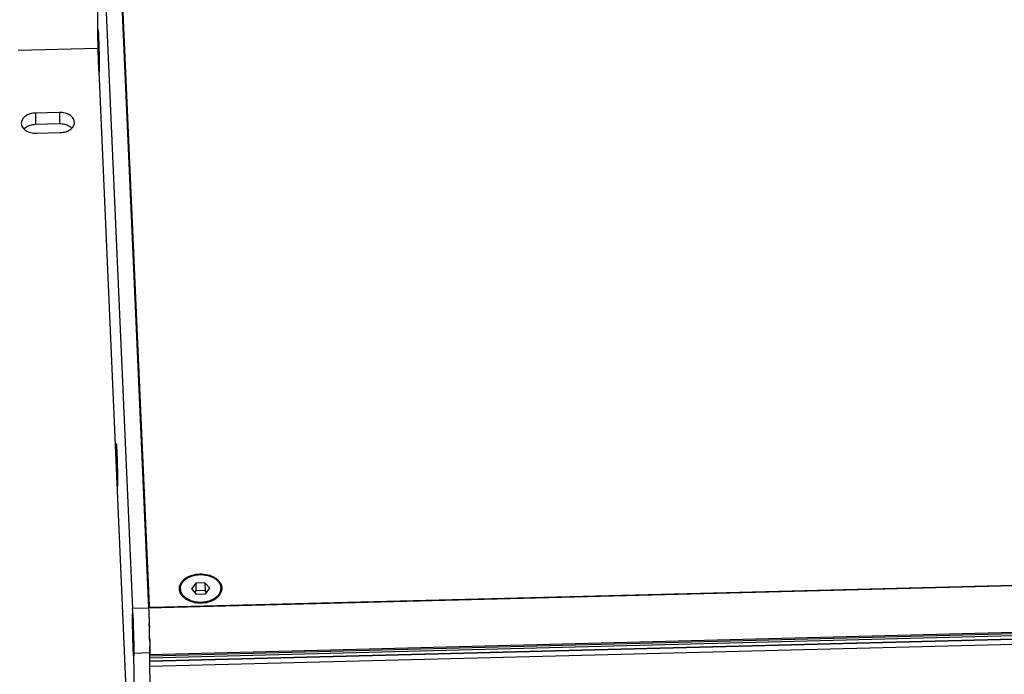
# Model space of a CAD drawing. Header units: millimetres. Extents: x 1406 to 2440, y 904 to 1635.
# Tile 14 of 29: x 2016 to 2201, y 1258 to 1381. Entities that reach past the tile are written whole.
import ezdxf

# ---------------------------------------------------------------- set-up
doc = ezdxf.new("R2010")
doc.units = ezdxf.units.MM
doc.header["$LTSCALE"] = 16.335
doc.layers.get('0').update_dxf_attribs({"linetype": 'CONTINUOUS'})
doc.layers.add('02___PRT_ALL_AXES', color=7, linetype='CONTINUOUS')
doc.layers.add('AXES', color=7, linetype='CONTINUOUS')

msp = doc.modelspace()

# ---------------------------------------------------------------- linework, layer by layer
at = {"color": 7, "linetype": 'Continuous'}
for p, q in [((2029.9, 1427.08), (2030.37, 1375.65)), ((2030.15, 1423.07), (2036.9, 1270.09)), ((2033.15, 1423.15), (2039.9, 1270.25)), ((2033.32, 1422.65), (2040.03, 1270.67)), ((2033.34, 1420.48), (2039.97, 1270.25)), ((2030.42, 1377.79), (2030.41, 1377.93)), ((2030.42, 1377.74), (2030.42, 1377.79)), ((2030.52, 1377.8), (2030.52, 1377.79)), ((2035.16, 1377.51), (2035.24, 1377.51)), ((2030.37, 1375.65), (2015.38, 1375.27)), ((2030.37, 1375.65), (2037.66, 1210.3)), ((2030.52, 1376.42), (2030.48, 1376.83)), ((2030.48, 1376.83), (2030.5, 1375.58)), ((2030.5, 1375.58), (2030.55, 1373.92)), ((2030.5, 1375.58), (2030.55, 1375.58)), ((2030.58, 1374.76), (2030.52, 1376.42)), ((2030.55, 1373.92), (2030.59, 1373.51)), ((2030.55, 1373.92), (2030.58, 1373.92)), ((2030.59, 1373.51), (2030.58, 1374.76)), ((2033.86, 1299.78), (2033.86, 1299.91)), ((2033.86, 1299.73), (2033.86, 1299.78)), ((2033.96, 1299.79), (2033.96, 1299.78)), ((2033.97, 1298.41), (2033.93, 1298.82)), ((2033.93, 1298.82), (2033.94, 1297.56)), ((2034.02, 1296.75), (2033.97, 1298.41)), ((2033.94, 1297.56), (2033.99, 1295.9)), ((2033.94, 1297.56), (2033.99, 1297.56)), ((2033.99, 1295.9), (2034.03, 1295.5)), ((2033.99, 1295.9), (2034.02, 1295.9)), ((2034.03, 1295.5), (2034.02, 1296.75)), ((2039.55, 1279.64), (2039.48, 1279.64)), ((2039.56, 1279.59), (2039.48, 1279.59)), ((2039.5, 1279.17), (2039.58, 1279.17)), ((2040.54, 1270.34), (2389.07, 1279.31)), ((2039.51, 1278.89), (2039.59, 1278.89)), ((2039.74, 1275.45), (2039.67, 1275.45)), ((2048.83, 1274.9), (2048.01, 1273.84)), ((2048.01, 1273.84), (2048.92, 1272.83)), ((2050.56, 1274.94), (2048.83, 1274.9)), ((2048.83, 1274.9), (2048.84, 1273.45)), ((2050.56, 1274.94), (2050.57, 1273.49)), ((2051.47, 1273.93), (2050.56, 1274.94)), ((2050.65, 1272.87), (2051.47, 1273.93)), ((2048.84, 1273.45), (2048.62, 1273.16)), ((2050.57, 1273.49), (2048.84, 1273.45)), ((2048.92, 1272.83), (2050.65, 1272.87)), ((2050.87, 1273.16), (2050.57, 1273.49)), ((2036.9, 1270.16), (2036.91, 1270.17)), ((2036.91, 1270.17), (2039.91, 1270.25)), ((2036.91, 1270.17), (2036.91, 1270.17)), ((2040.03, 1270.67), (2040.03, 1270.26)), ((2040.19, 1261.48), (2390.02, 1270.48)), ((2040.19, 1261.23), (2390.02, 1270.24)), ((2040.54, 1270.34), (2040.54, 1270.27)), ((2037, 1268.98), (2037, 1268.99)), ((2389.95, 1269.79), (2040.2, 1260.78)), ((2389.95, 1269.19), (2040.21, 1260.18)), ((2040.21, 1260.17), (2389.94, 1269.17)), ((2040.21, 1259.23), (2389.93, 1268.24)), ((2036.92, 1267.8), (2036.92, 1267.93)), ((2036.92, 1267.75), (2036.92, 1267.8)), ((2037.03, 1266.43), (2036.99, 1266.84)), ((2036.99, 1266.84), (2037, 1265.58)), ((2037.03, 1267.81), (2037.03, 1267.8)), ((2037.08, 1264.77), (2037.03, 1266.43)), ((2037.09, 1266.41), (2037.09, 1266.43)), ((2040.06, 1267.39), (2040.07, 1267.17)), ((2040.07, 1267.28), (2040.07, 1267.26)), ((2040.07, 1267.17), (2040.08, 1266.95)), ((2040.08, 1266.95), (2040.09, 1266.72)), ((2040.08, 1266.76), (2040.09, 1266.49)), ((2040.09, 1266.49), (2040.09, 1266.49)), ((2037, 1265.58), (2037.05, 1263.92)), ((2037, 1265.58), (2037.06, 1265.58)), ((2037.09, 1263.52), (2037.08, 1264.77)), ((2037.05, 1263.92), (2037.09, 1263.52)), ((2037.05, 1263.92), (2037.09, 1263.92)), ((2040.15, 1264.26), (2040.16, 1263.99)), ((2040.16, 1263.99), (2040.16, 1263.72)), ((2040.17, 1263.42), (2040.17, 1263.2)), ((2040.17, 1263.26), (2040.17, 1263.2)), ((2040.17, 1263.2), (2040.18, 1262.95)), ((2040.17, 1263.2), (2040.18, 1262.98)), ((2037.19, 1261.73), (2040.19, 1261.81)), ((2037.66, 1210.3), (2037.19, 1261.73)), ((2040.19, 1261.99), (2040.19, 1261.81)), ((2040.67, 1209.66), (2040.19, 1261.81)), ((2040.19, 1261.81), (2040.19, 1261.64)), ((2040.19, 1261.64), (2040.19, 1261.48))]:
    msp.add_line(p, q, dxfattribs=at)
for centre, radius, start, end in [((2040.15, 1270.08), 3.25, 179.5475, 179.791), ((2049.68, 1276.62), 5.49, 258.0029, 261.3198), ((2049.76, 1276.58), 5.45, 279.785, 283.056), ((1807.52, 1259.5), 232.68, 1.788, 1.9109), ((1759.39, 1258.03), 280.83, 1.2724, 1.7263), ((1759.61, 1258.04), 280.61, 1.1928, 1.7258), ((1871.1, 1260.12), 169.1, 0.6324, 0.9695)]:
    msp.add_arc(centre, radius, start, end, dxfattribs=at)
for points, knots in [([(2030.41, 1378.88), (2030.42, 1378.93), (2030.42, 1378.99), (2030.42, 1379.06), (2030.42, 1379.1), (2030.42, 1379.13), (2030.43, 1379.15), (2030.43, 1379.17), (2030.43, 1379.17)], [0, 0, 0, 0, 0.449073, 0.624424, 0.766392, 0.874762, 0.94941, 1, 1, 1, 1]), ([(2030.41, 1377.93), (2030.41, 1378.11), (2030.41, 1378.43), (2030.41, 1378.75), (2030.41, 1378.88)], [0, 0, 0, 0, 0.579977, 1, 1, 1, 1]), ([(2030.61, 1371.43), (2030.6, 1371.57), (2030.58, 1371.93), (2030.55, 1372.54), (2030.52, 1373.31), (2030.48, 1374.49), (2030.44, 1375.98), (2030.42, 1377.18), (2030.42, 1377.74)], [0, 0, 0, 0, 0.069613, 0.168852, 0.292105, 0.432386, 0.731726, 1, 1, 1, 1]), ([(2030.43, 1379.17), (2030.44, 1379.17), (2030.44, 1379.16), (2030.44, 1379.15), (2030.44, 1379.13), (2030.45, 1379.1), (2030.45, 1379.05), (2030.46, 1379), (2030.46, 1378.97)], [0, 0, 0, 0, 0.030084, 0.086609, 0.170504, 0.28192, 0.586827, 1, 1, 1, 1]), ([(2030.46, 1378.97), (2030.47, 1378.82), (2030.49, 1378.43), (2030.51, 1378.04), (2030.52, 1377.8)], [0, 0, 0, 0, 0.397881, 1, 1, 1, 1]), ([(2030.52, 1377.79), (2030.53, 1377.69), (2030.54, 1377.23), (2030.56, 1376.78), (2030.57, 1376.43)], [0, 0, 0, 0, 0.22765, 1, 1, 1, 1]), ([(2030.57, 1376.43), (2030.59, 1375.72), (2030.63, 1374.38), (2030.65, 1373.04), (2030.66, 1372.41)], [0, 0, 0, 0, 0.531051, 1, 1, 1, 1]), ([(2030.66, 1372.41), (2030.66, 1372.21), (2030.66, 1371.86), (2030.66, 1371.51), (2030.66, 1371.37)], [0, 0, 0, 0, 0.598138, 1, 1, 1, 1]), ([(2030.64, 1371.17), (2030.64, 1371.17), (2030.63, 1371.19), (2030.63, 1371.2), (2030.63, 1371.23), (2030.62, 1371.27), (2030.61, 1371.33), (2030.61, 1371.39), (2030.61, 1371.43)], [0, 0, 0, 0, 0.050297, 0.124616, 0.23281, 0.374735, 0.550129, 1, 1, 1, 1]), ([(2030.66, 1371.37), (2030.66, 1371.34), (2030.65, 1371.29), (2030.65, 1371.24), (2030.65, 1371.21), (2030.65, 1371.19), (2030.64, 1371.18), (2030.64, 1371.17), (2030.64, 1371.17)], [0, 0, 0, 0, 0.413301, 0.718153, 0.829535, 0.913447, 0.969978, 1, 1, 1, 1]), ([(2033.86, 1299.91), (2033.85, 1300.1), (2033.85, 1300.42), (2033.85, 1300.74), (2033.86, 1300.87)], [0, 0, 0, 0, 0.579977, 1, 1, 1, 1]), ([(2033.86, 1300.87), (2033.86, 1300.91), (2033.86, 1300.97), (2033.86, 1301.05), (2033.86, 1301.09), (2033.87, 1301.12), (2033.87, 1301.14), (2033.87, 1301.16), (2033.88, 1301.15)], [0, 0, 0, 0, 0.449073, 0.624424, 0.766392, 0.874762, 0.94941, 1, 1, 1, 1]), ([(2034.05, 1293.41), (2034.04, 1293.56), (2034.02, 1293.92), (2033.99, 1294.53), (2033.96, 1295.29), (2033.92, 1296.48), (2033.89, 1297.97), (2033.86, 1299.16), (2033.86, 1299.73)], [0, 0, 0, 0, 0.069613, 0.168852, 0.292105, 0.432386, 0.731726, 1, 1, 1, 1]), ([(2033.88, 1301.15), (2033.88, 1301.15), (2033.88, 1301.15), (2033.88, 1301.14), (2033.88, 1301.12), (2033.89, 1301.09), (2033.89, 1301.03), (2033.9, 1300.99), (2033.9, 1300.96)], [0, 0, 0, 0, 0.030084, 0.086609, 0.170504, 0.28192, 0.586827, 1, 1, 1, 1]), ([(2033.9, 1300.96), (2033.91, 1300.8), (2033.93, 1300.41), (2033.95, 1300.02), (2033.96, 1299.79)], [0, 0, 0, 0, 0.397881, 1, 1, 1, 1]), ([(2033.96, 1299.78), (2033.97, 1299.68), (2033.98, 1299.22), (2034, 1298.77), (2034.01, 1298.41)], [0, 0, 0, 0, 0.22765, 1, 1, 1, 1]), ([(2034.01, 1298.41), (2034.03, 1297.7), (2034.07, 1296.37), (2034.09, 1295.03), (2034.1, 1294.4)], [0, 0, 0, 0, 0.531051, 1, 1, 1, 1]), ([(2034.1, 1294.4), (2034.1, 1294.19), (2034.1, 1293.85), (2034.1, 1293.5), (2034.1, 1293.36)], [0, 0, 0, 0, 0.598138, 1, 1, 1, 1]), ([(2034.08, 1293.16), (2034.08, 1293.16), (2034.07, 1293.18), (2034.07, 1293.19), (2034.07, 1293.22), (2034.06, 1293.26), (2034.06, 1293.32), (2034.05, 1293.38), (2034.05, 1293.41)], [0, 0, 0, 0, 0.050297, 0.124616, 0.23281, 0.374735, 0.550129, 1, 1, 1, 1]), ([(2034.1, 1293.36), (2034.1, 1293.33), (2034.09, 1293.28), (2034.09, 1293.23), (2034.09, 1293.19), (2034.09, 1293.18), (2034.08, 1293.17), (2034.08, 1293.16), (2034.08, 1293.16)], [0, 0, 0, 0, 0.413301, 0.718153, 0.829535, 0.913447, 0.969978, 1, 1, 1, 1]), ([(2045.74, 1273.78), (2045.74, 1273.96), (2045.77, 1274.33), (2045.99, 1274.87), (2046.34, 1275.36), (2047.01, 1275.95), (2048.12, 1276.47), (2049.62, 1276.71), (2051.14, 1276.55), (2052.28, 1276.08), (2053, 1275.53), (2053.4, 1275.06), (2053.66, 1274.54), (2053.73, 1274.17), (2053.74, 1273.99)], [0, 0, 0, 0, 0.050816, 0.103432, 0.159471, 0.219805, 0.352754, 0.497168, 0.642298, 0.777113, 0.838547, 0.89559, 0.948923, 1, 1, 1, 1]), ([(2046.74, 1272.05), (2046.59, 1272.16), (2046.32, 1272.41), (2046.01, 1272.84), (2045.81, 1273.3), (2045.75, 1273.62), (2045.74, 1273.78)], [0, 0, 0, 0, 0.2717, 0.526384, 0.767292, 1, 1, 1, 1]), ([(2053.74, 1273.99), (2053.75, 1273.82), (2053.71, 1273.47), (2053.53, 1272.97), (2053.21, 1272.5), (2052.93, 1272.23), (2052.78, 1272.1)], [0, 0, 0, 0, 0.23294, 0.473173, 0.727522, 1, 1, 1, 1]), ([(2048.54, 1271.25), (2048.37, 1271.29), (2047.73, 1271.45), (2047.12, 1271.75), (2046.74, 1272.05)], [0, 0, 0, 0, 0.26453, 1, 1, 1, 1]), ([(2052.78, 1272.1), (2052.66, 1272.01), (2052.12, 1271.63), (2051.48, 1271.39), (2050.99, 1271.27)], [0, 0, 0, 0, 0.235565, 1, 1, 1, 1]), ([(2036.9, 1270.16), (2036.9, 1270.16), (2036.9, 1270.15), (2036.9, 1270.14), (2036.9, 1270.13), (2036.9, 1270.11), (2036.9, 1270.11)], [0, 0, 0, 0, 0.083872, 0.279912, 0.586502, 1, 1, 1, 1]), ([(2037, 1268.99), (2037, 1269.08), (2036.99, 1269.25), (2036.97, 1269.48), (2036.96, 1269.69), (2036.95, 1269.86), (2036.94, 1269.98), (2036.93, 1270.05), (2036.93, 1270.09), (2036.93, 1270.13), (2036.92, 1270.15), (2036.92, 1270.17), (2036.91, 1270.17), (2036.91, 1270.17)], [0, 0, 0, 0, 0.226347, 0.426205, 0.598035, 0.740512, 0.852547, 0.896876, 0.93331, 0.961785, 0.98227, 0.994834, 1, 1, 1, 1]), ([(2039.91, 1270.25), (2039.91, 1270.25), (2039.92, 1270.24), (2039.92, 1270.22), (2039.93, 1270.19), (2039.93, 1270.17), (2039.93, 1270.15)], [0, 0, 0, 0, 0.074553, 0.26283, 0.571139, 1, 1, 1, 1]), ([(2039.91, 1270.25), (2039.91, 1270.25), (2039.92, 1270.24), (2039.92, 1270.22), (2039.93, 1270.19), (2039.93, 1270.16), (2039.93, 1270.15)], [0, 0, 0, 0, 0.08274, 0.222848, 0.679424, 1, 1, 1, 1]), ([(2039.93, 1270.15), (2039.94, 1270.1), (2039.95, 1269.98), (2039.97, 1269.64), (2040, 1269.08), (2040.03, 1268.25), (2040.06, 1267.62), (2040.07, 1267.28)], [0, 0, 0, 0, 0.053249, 0.129904, 0.348816, 0.644418, 1, 1, 1, 1]), ([(2040.03, 1270.67), (2040.03, 1270.62), (2040.06, 1270.52), (2040.19, 1270.42), (2040.35, 1270.35), (2040.48, 1270.34), (2040.54, 1270.34)], [0, 0, 0, 0, 0.206428, 0.441494, 0.710437, 1, 1, 1, 1]), ([(2050.69, 1271.21), (2050.54, 1271.18), (2049.93, 1271.1), (2049.31, 1271.12), (2048.85, 1271.19)], [0, 0, 0, 0, 0.249502, 1, 1, 1, 1]), ([(2036.92, 1268.89), (2036.92, 1268.93), (2036.92, 1268.99), (2036.92, 1269.07), (2036.93, 1269.11), (2036.93, 1269.14), (2036.93, 1269.15), (2036.94, 1269.18), (2036.94, 1269.17)], [0, 0, 0, 0, 0.449073, 0.624424, 0.766392, 0.874762, 0.94941, 1, 1, 1, 1]), ([(2036.92, 1267.93), (2036.92, 1268.12), (2036.92, 1268.44), (2036.92, 1268.76), (2036.92, 1268.89)], [0, 0, 0, 0, 0.579977, 1, 1, 1, 1]), ([(2036.94, 1269.17), (2036.94, 1269.17), (2036.94, 1269.17), (2036.95, 1269.16), (2036.95, 1269.14), (2036.95, 1269.11), (2036.96, 1269.05), (2036.96, 1269.01), (2036.96, 1268.98)], [0, 0, 0, 0, 0.030084, 0.086609, 0.170504, 0.28192, 0.586827, 1, 1, 1, 1]), ([(2036.96, 1268.98), (2036.98, 1268.82), (2037, 1268.43), (2037.02, 1268.04), (2037.03, 1267.81)], [0, 0, 0, 0, 0.397881, 1, 1, 1, 1]), ([(2037.09, 1266.43), (2037.08, 1266.9), (2037.05, 1267.75), (2037.02, 1268.59), (2037, 1268.98)], [0, 0, 0, 0, 0.548026, 1, 1, 1, 1]), ([(2037.11, 1261.43), (2037.1, 1261.58), (2037.08, 1261.94), (2037.05, 1262.55), (2037.03, 1263.31), (2036.99, 1264.5), (2036.95, 1265.99), (2036.93, 1267.18), (2036.92, 1267.75)], [0, 0, 0, 0, 0.069613, 0.168852, 0.292105, 0.432386, 0.731726, 1, 1, 1, 1]), ([(2037.03, 1267.8), (2037.03, 1267.7), (2037.05, 1267.24), (2037.06, 1266.78), (2037.07, 1266.43)], [0, 0, 0, 0, 0.22765, 1, 1, 1, 1]), ([(2037.07, 1266.43), (2037.1, 1265.72), (2037.13, 1264.39), (2037.16, 1263.05), (2037.16, 1262.42)], [0, 0, 0, 0, 0.531051, 1, 1, 1, 1]), ([(2037.19, 1261.73), (2037.19, 1262.46), (2037.16, 1264.02), (2037.12, 1265.58), (2037.09, 1266.41)], [0, 0, 0, 0, 0.466267, 1, 1, 1, 1]), ([(2040.16, 1263.88), (2040.16, 1263.84), (2040.16, 1263.69), (2040.17, 1263.53), (2040.17, 1263.42)], [0, 0, 0, 0, 0.253016, 1, 1, 1, 1]), ([(2040.16, 1263.72), (2040.16, 1263.68), (2040.17, 1263.53), (2040.17, 1263.37), (2040.17, 1263.26)], [0, 0, 0, 0, 0.253468, 1, 1, 1, 1]), ([(2040.18, 1262.95), (2040.18, 1262.84), (2040.18, 1262.47), (2040.19, 1262.09), (2040.19, 1261.81)], [0, 0, 0, 0, 0.268188, 1, 1, 1, 1]), ([(2037.15, 1261.18), (2037.14, 1261.18), (2037.14, 1261.2), (2037.13, 1261.21), (2037.13, 1261.24), (2037.13, 1261.28), (2037.12, 1261.34), (2037.12, 1261.4), (2037.11, 1261.43)], [0, 0, 0, 0, 0.050297, 0.124616, 0.23281, 0.374735, 0.550129, 1, 1, 1, 1]), ([(2037.16, 1261.38), (2037.16, 1261.35), (2037.16, 1261.3), (2037.16, 1261.25), (2037.15, 1261.21), (2037.15, 1261.2), (2037.15, 1261.19), (2037.15, 1261.18), (2037.15, 1261.18)], [0, 0, 0, 0, 0.413301, 0.718153, 0.829535, 0.913447, 0.969978, 1, 1, 1, 1]), ([(2037.16, 1262.42), (2037.16, 1262.21), (2037.17, 1261.86), (2037.16, 1261.52), (2037.16, 1261.38)], [0, 0, 0, 0, 0.598138, 1, 1, 1, 1])]:
    msp.add_open_spline(points, degree=3, knots=knots, dxfattribs=at)
msp.add_open_spline([(2039.91, 1270.25), (2039.91, 1270.25), (2039.91, 1270.25), (2039.91, 1270.25)], degree=3, dxfattribs=at)
at = {"layer": '02___PRT_ALL_AXES', "color": 7, "linetype": 'Continuous'}
for p, q in [((2023.15, 1363.57), (2018.65, 1363.45)), ((2018.65, 1363.45), (2018.67, 1361.28)), ((2023.15, 1363.57), (2023.17, 1361.4)), ((2023.17, 1361.4), (2018.67, 1361.28)), ((2018.82, 1359.67), (2023.31, 1359.78)), ((2039.2, 1285.92), (2039.28, 1285.92)), ((2039.91, 1270.25), (2389.74, 1279.26))]:
    msp.add_line(p, q, dxfattribs=at)
for points, knots in [([(2018.65, 1363.45), (2018.3, 1363.45), (2017.63, 1363.34), (2016.88, 1362.99), (2016.42, 1362.6), (2016.17, 1362.27), (2016.02, 1361.91), (2015.98, 1361.66), (2015.98, 1361.54)], [0, 0, 0, 0, 0.28975, 0.557121, 0.678737, 0.7918, 0.897883, 1, 1, 1, 1]), ([(2025.98, 1361.7), (2025.98, 1361.83), (2025.94, 1362.09), (2025.77, 1362.45), (2025.5, 1362.78), (2025, 1363.18), (2024.21, 1363.51), (2023.51, 1363.58), (2023.15, 1363.57)], [0, 0, 0, 0, 0.101609, 0.207396, 0.320483, 0.442413, 0.710618, 1, 1, 1, 1]), ([(2015.98, 1361.54), (2015.98, 1361.41), (2016.02, 1361.15), (2016.2, 1360.78), (2016.47, 1360.45), (2016.96, 1360.06), (2017.76, 1359.73), (2018.46, 1359.66), (2018.82, 1359.67)], [0, 0, 0, 0, 0.101609, 0.207396, 0.320483, 0.442413, 0.710618, 1, 1, 1, 1]), ([(2018.67, 1361.28), (2018.46, 1361.28), (2017.94, 1361.22), (2017.17, 1360.98), (2016.68, 1360.65), (2016.49, 1360.45)], [0, 0, 0, 0, 0.268564, 0.65316, 1, 1, 1, 1]), ([(2025.49, 1360.61), (2025.36, 1360.74), (2024.95, 1361.04), (2024.15, 1361.34), (2023.5, 1361.41), (2023.17, 1361.4)], [0, 0, 0, 0, 0.226619, 0.600721, 1, 1, 1, 1]), ([(2023.31, 1359.78), (2023.66, 1359.79), (2024.33, 1359.89), (2025.08, 1360.24), (2025.54, 1360.64), (2025.79, 1360.97), (2025.95, 1361.33), (2025.98, 1361.58), (2025.98, 1361.7)], [0, 0, 0, 0, 0.28975, 0.557121, 0.678737, 0.7918, 0.897883, 1, 1, 1, 1])]:
    msp.add_open_spline(points, degree=3, knots=knots, dxfattribs=at)
at = {"layer": 'AXES', "color": 7, "linetype": 'Continuous'}
for p, q in [((2030.44, 1378.97), (2030.46, 1378.97)), ((2030.63, 1371.37), (2030.66, 1371.37)), ((2033.88, 1300.96), (2033.9, 1300.96)), ((2034.07, 1293.36), (2034.1, 1293.36)), ((2045.94, 1273.85), (2045.94, 1273.63)), ((2053.54, 1273.92), (2053.54, 1273.7)), ((2036.94, 1268.98), (2036.96, 1268.98)), ((2037.14, 1261.38), (2037.16, 1261.38))]:
    msp.add_line(p, q, dxfattribs=at)
for centre, radius, start, end in [((2047.76, 1273.87), 1.82, 180.5417, 189.2993), ((2051.73, 1273.9), 1.81, 353.6657, 0.5251), ((2051.71, 1273.9), 1.83, 353.0892, 353.6768)]:
    msp.add_arc(centre, radius, start, end, dxfattribs=at)
for points, knots in [([(2030.42, 1377.79), (2030.42, 1377.88), (2030.42, 1378.04), (2030.42, 1378.24), (2030.42, 1378.39), (2030.42, 1378.49), (2030.42, 1378.58), (2030.42, 1378.66), (2030.42, 1378.73), (2030.42, 1378.79), (2030.42, 1378.84), (2030.43, 1378.89), (2030.43, 1378.92), (2030.43, 1378.94), (2030.43, 1378.96), (2030.43, 1378.96), (2030.44, 1378.97), (2030.44, 1378.97), (2030.44, 1378.97)], [0, 0, 0, 0, 0.223907, 0.422896, 0.512358, 0.594835, 0.670122, 0.738029, 0.798371, 0.851005, 0.895797, 0.932636, 0.961446, 0.982173, 0.989507, 0.994843, 0.998244, 1, 1, 1, 1]), ([(2030.63, 1371.37), (2030.63, 1371.37), (2030.63, 1371.37), (2030.63, 1371.38), (2030.63, 1371.38), (2030.63, 1371.4), (2030.62, 1371.41), (2030.62, 1371.44), (2030.62, 1371.46), (2030.61, 1371.5), (2030.61, 1371.55), (2030.6, 1371.63), (2030.6, 1371.73), (2030.59, 1371.86), (2030.58, 1372), (2030.57, 1372.16), (2030.56, 1372.34), (2030.56, 1372.53), (2030.54, 1372.81), (2030.53, 1373.19), (2030.51, 1373.68), (2030.5, 1374.2), (2030.48, 1374.74), (2030.47, 1375.29), (2030.45, 1375.84), (2030.44, 1376.37), (2030.43, 1377.02), (2030.42, 1377.49), (2030.42, 1377.79)], [0, 0, 0, 0, 0.000212, 0.000561, 0.001797, 0.003792, 0.006557, 0.010094, 0.0144, 0.019468, 0.025295, 0.039192, 0.056018, 0.075686, 0.098092, 0.123117, 0.150629, 0.180482, 0.212519, 0.282451, 0.358944, 0.440377, 0.525024, 0.611092, 0.696756, 0.780201, 0.85966, 1, 1, 1, 1]), ([(2030.65, 1372.31), (2030.65, 1372.24), (2030.65, 1372.11), (2030.65, 1371.92), (2030.65, 1371.78), (2030.65, 1371.68), (2030.65, 1371.62), (2030.65, 1371.56), (2030.65, 1371.51), (2030.65, 1371.47), (2030.64, 1371.44), (2030.64, 1371.41), (2030.64, 1371.39), (2030.64, 1371.38), (2030.64, 1371.37), (2030.63, 1371.37), (2030.63, 1371.37)], [0, 0, 0, 0, 0.226005, 0.425672, 0.597463, 0.67247, 0.740003, 0.799934, 0.852147, 0.896535, 0.933022, 0.96155, 0.982085, 0.994681, 0.998118, 1, 1, 1, 1]), ([(2033.86, 1299.77), (2033.86, 1299.86), (2033.86, 1300.03), (2033.86, 1300.23), (2033.86, 1300.38), (2033.86, 1300.48), (2033.86, 1300.56), (2033.86, 1300.64), (2033.86, 1300.72), (2033.86, 1300.78), (2033.87, 1300.83), (2033.87, 1300.87), (2033.87, 1300.91), (2033.87, 1300.93), (2033.87, 1300.94), (2033.88, 1300.95), (2033.88, 1300.95), (2033.88, 1300.96), (2033.88, 1300.96)], [0, 0, 0, 0, 0.223907, 0.422896, 0.512358, 0.594835, 0.670122, 0.738029, 0.798371, 0.851005, 0.895797, 0.932636, 0.961446, 0.982173, 0.989507, 0.994843, 0.998244, 1, 1, 1, 1]), ([(2034.07, 1293.36), (2034.07, 1293.36), (2034.07, 1293.36), (2034.07, 1293.36), (2034.07, 1293.37), (2034.07, 1293.38), (2034.06, 1293.4), (2034.06, 1293.42), (2034.06, 1293.45), (2034.05, 1293.48), (2034.05, 1293.54), (2034.04, 1293.61), (2034.04, 1293.72), (2034.03, 1293.85), (2034.02, 1293.99), (2034.01, 1294.15), (2034.01, 1294.33), (2034, 1294.52), (2033.99, 1294.8), (2033.97, 1295.18), (2033.95, 1295.67), (2033.94, 1296.19), (2033.92, 1296.73), (2033.91, 1297.28), (2033.89, 1297.82), (2033.88, 1298.35), (2033.87, 1299), (2033.86, 1299.47), (2033.86, 1299.77)], [0, 0, 0, 0, 0.000212, 0.000561, 0.001797, 0.003792, 0.006557, 0.010094, 0.0144, 0.019468, 0.025295, 0.039192, 0.056018, 0.075686, 0.098092, 0.123117, 0.150629, 0.180482, 0.212519, 0.282451, 0.358944, 0.440377, 0.525024, 0.611092, 0.696756, 0.780201, 0.85966, 1, 1, 1, 1]), ([(2034.09, 1294.3), (2034.09, 1294.23), (2034.1, 1294.09), (2034.1, 1293.91), (2034.09, 1293.77), (2034.09, 1293.67), (2034.09, 1293.6), (2034.09, 1293.55), (2034.09, 1293.5), (2034.09, 1293.46), (2034.09, 1293.42), (2034.08, 1293.4), (2034.08, 1293.38), (2034.08, 1293.36), (2034.08, 1293.36), (2034.08, 1293.36), (2034.07, 1293.36)], [0, 0, 0, 0, 0.226005, 0.425672, 0.597463, 0.67247, 0.740003, 0.799934, 0.852147, 0.896535, 0.933022, 0.96155, 0.982085, 0.994681, 0.998118, 1, 1, 1, 1]), ([(2045.94, 1273.85), (2045.94, 1273.93), (2045.95, 1274.1), (2046, 1274.36), (2046.09, 1274.6), (2046.21, 1274.85), (2046.36, 1275.08), (2046.55, 1275.3), (2046.76, 1275.5), (2047.09, 1275.76), (2047.57, 1276.04), (2048.21, 1276.29), (2048.9, 1276.45), (2049.38, 1276.5), (2049.63, 1276.5)], [0, 0, 0, 0, 0.050804, 0.102124, 0.154443, 0.208178, 0.263668, 0.321156, 0.380792, 0.442633, 0.572632, 0.710245, 0.853534, 1, 1, 1, 1]), ([(2049.63, 1276.5), (2049.88, 1276.51), (2050.38, 1276.49), (2051.1, 1276.35), (2051.78, 1276.13), (2052.29, 1275.86), (2052.64, 1275.6), (2052.87, 1275.39), (2053.07, 1275.17), (2053.24, 1274.94), (2053.37, 1274.69), (2053.47, 1274.44), (2053.53, 1274.18), (2053.54, 1274.01), (2053.54, 1273.92)], [0, 0, 0, 0, 0.146014, 0.289385, 0.42738, 0.557828, 0.619851, 0.679613, 0.737154, 0.792616, 0.846242, 0.898378, 0.949462, 1, 1, 1, 1]), ([(2048.21, 1271.48), (2048.06, 1271.52), (2047.78, 1271.62), (2047.37, 1271.82), (2047, 1272.05), (2046.68, 1272.31), (2046.41, 1272.59), (2046.2, 1272.9), (2046.04, 1273.23), (2045.98, 1273.46), (2045.97, 1273.57)], [0, 0, 0, 0, 0.144418, 0.283781, 0.417376, 0.544816, 0.666106, 0.781697, 0.892527, 1, 1, 1, 1]), ([(2053.53, 1273.68), (2053.51, 1273.57), (2053.46, 1273.33), (2053.32, 1273), (2053.11, 1272.68), (2052.85, 1272.38), (2052.53, 1272.11), (2052.16, 1271.87), (2051.75, 1271.66), (2051.46, 1271.55), (2051.31, 1271.51)], [0, 0, 0, 0, 0.107435, 0.218108, 0.333512, 0.454661, 0.582056, 0.715726, 0.855283, 1, 1, 1, 1]), ([(2049.86, 1271.27), (2049.58, 1271.26), (2049.02, 1271.29), (2048.48, 1271.4), (2048.21, 1271.48)], [0, 0, 0, 0, 0.505734, 1, 1, 1, 1]), ([(2051.31, 1271.51), (2051.2, 1271.47), (2050.72, 1271.34), (2050.23, 1271.28), (2049.86, 1271.27)], [0, 0, 0, 0, 0.245422, 1, 1, 1, 1]), ([(2036.93, 1267.79), (2036.92, 1267.88), (2036.92, 1268.05), (2036.92, 1268.25), (2036.92, 1268.4), (2036.92, 1268.49), (2036.92, 1268.58), (2036.92, 1268.66), (2036.93, 1268.74), (2036.93, 1268.8), (2036.93, 1268.85), (2036.93, 1268.89), (2036.93, 1268.93), (2036.94, 1268.95), (2036.94, 1268.96), (2036.94, 1268.97), (2036.94, 1268.97), (2036.94, 1268.98), (2036.94, 1268.98)], [0, 0, 0, 0, 0.223907, 0.422896, 0.512358, 0.594835, 0.670122, 0.738029, 0.798371, 0.851005, 0.895797, 0.932636, 0.961446, 0.982173, 0.989507, 0.994843, 0.998244, 1, 1, 1, 1]), ([(2037.14, 1261.38), (2037.14, 1261.38), (2037.14, 1261.38), (2037.14, 1261.38), (2037.13, 1261.39), (2037.13, 1261.4), (2037.13, 1261.42), (2037.12, 1261.44), (2037.12, 1261.47), (2037.12, 1261.5), (2037.11, 1261.55), (2037.11, 1261.63), (2037.1, 1261.74), (2037.09, 1261.87), (2037.09, 1262.01), (2037.08, 1262.17), (2037.07, 1262.35), (2037.06, 1262.54), (2037.05, 1262.82), (2037.03, 1263.2), (2037.02, 1263.69), (2037, 1264.21), (2036.99, 1264.75), (2036.97, 1265.3), (2036.96, 1265.84), (2036.95, 1266.37), (2036.93, 1267.02), (2036.93, 1267.49), (2036.93, 1267.79)], [0, 0, 0, 0, 0.000212, 0.000561, 0.001797, 0.003792, 0.006557, 0.010094, 0.0144, 0.019468, 0.025295, 0.039192, 0.056018, 0.075686, 0.098092, 0.123117, 0.150629, 0.180482, 0.212519, 0.282451, 0.358944, 0.440377, 0.525024, 0.611092, 0.696756, 0.780201, 0.85966, 1, 1, 1, 1]), ([(2037.16, 1262.32), (2037.16, 1262.25), (2037.16, 1262.11), (2037.16, 1261.93), (2037.16, 1261.79), (2037.16, 1261.69), (2037.16, 1261.62), (2037.15, 1261.57), (2037.15, 1261.52), (2037.15, 1261.48), (2037.15, 1261.44), (2037.15, 1261.41), (2037.14, 1261.4), (2037.14, 1261.38), (2037.14, 1261.38), (2037.14, 1261.38), (2037.14, 1261.38)], [0, 0, 0, 0, 0.226005, 0.425672, 0.597463, 0.67247, 0.740003, 0.799934, 0.852147, 0.896535, 0.933022, 0.96155, 0.982085, 0.994681, 0.998118, 1, 1, 1, 1])]:
    msp.add_open_spline(points, degree=3, knots=knots, dxfattribs=at)

doc.saveas('drawing.dxf')
